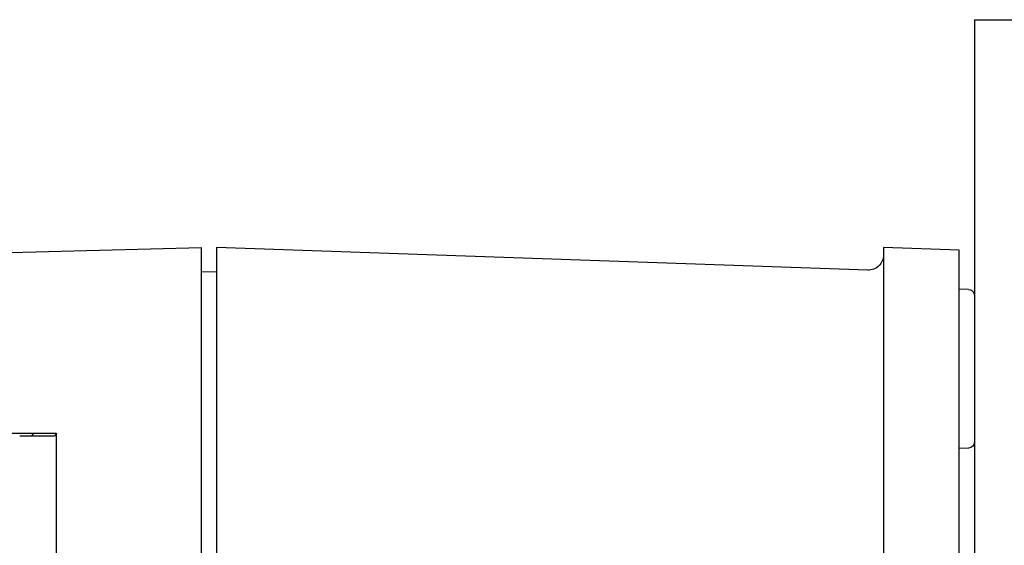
# Model space of a CAD drawing. Header units: inches. Extents: x 1 to 669, y 0 to 417.
# Tile 130 of 256: x 66.11 to 68.67, y 370.74 to 372.11. Entities that reach past the tile are written whole.
import ezdxf

# ---------------------------------------------------------------- set-up
doc = ezdxf.new("R2010")
doc.units = ezdxf.units.IN
doc.header["$LTSCALE"] = 12
doc.header["$MEASUREMENT"] = 0
doc.layers.add('X', color=1, linetype='CONTINUOUS')

msp = doc.modelspace()

# ---------------------------------------------------------------- linework, layer by layer
at = {"layer": 'X', "extrusion": (-2.44929e-16, -1, -2.22045e-16)}
for p, q in [((68.58978, 372.10649), (68.58978, 366.18349)), ((68.58978, 372.10649), (68.72278, 372.10649)), ((64.12025, 371.4512), (66.58191, 371.51566)), ((66.58191, 370.21584), (66.58191, 371.51566)), ((66.62128, 371.51566), (66.62128, 370.21584)), ((68.31282, 371.45659), (66.62128, 371.51566)), ((68.35356, 371.51566), (68.35356, 370.7071)), ((68.55041, 371.50878), (68.35356, 371.51566)), ((68.55041, 366.18932), (68.55041, 371.50878)), ((66.62128, 371.4516), (66.58191, 371.45263)), ((68.57459, 371.40655), (68.55041, 371.40739)), ((59.29553, 371.03321), (66.11592, 371.03321)), ((66.14591, 371.03318), (66.14015, 371.02582)), ((66.20571, 371.03318), (66.19995, 371.02582)), ((66.20571, 370.70881), (66.20571, 371.03318)), ((68.57459, 370.99485), (68.55041, 370.99401))]:
    msp.add_line(p, q, dxfattribs=at)
at = {"layer": 'X', "extrusion": (5.43852e-32, 2.22045e-16, -1)}
for centre, radius, start, end in [((-68.31419, 371.49594), 0.03937, 180, 272), ((-68.57404, 371.39081), 0.01575, 92, 180), ((-68.57404, 371.01059), 0.01575, 180, 268)]:
    msp.add_arc(centre, radius, start, end, dxfattribs=at)
for centre, major_axis, start_param, end_param in [((66.11015, 371.02582), (0.0898, 0), 0.0006521, 1.5714485), ((66.11015, 371.02582), (0.03, 0), 0.0006521, 1.5714485), ((66.11591, 371.03318), (0.03, 0), -1.5701442, 0.0006521), ((66.11591, 371.03318), (0.0898, 0), -1.5701442, 0.0006521)]:
    msp.add_ellipse(centre, major_axis=major_axis, ratio=0.0008344, start_param=start_param, end_param=end_param, dxfattribs=at)

doc.saveas('drawing.dxf')
